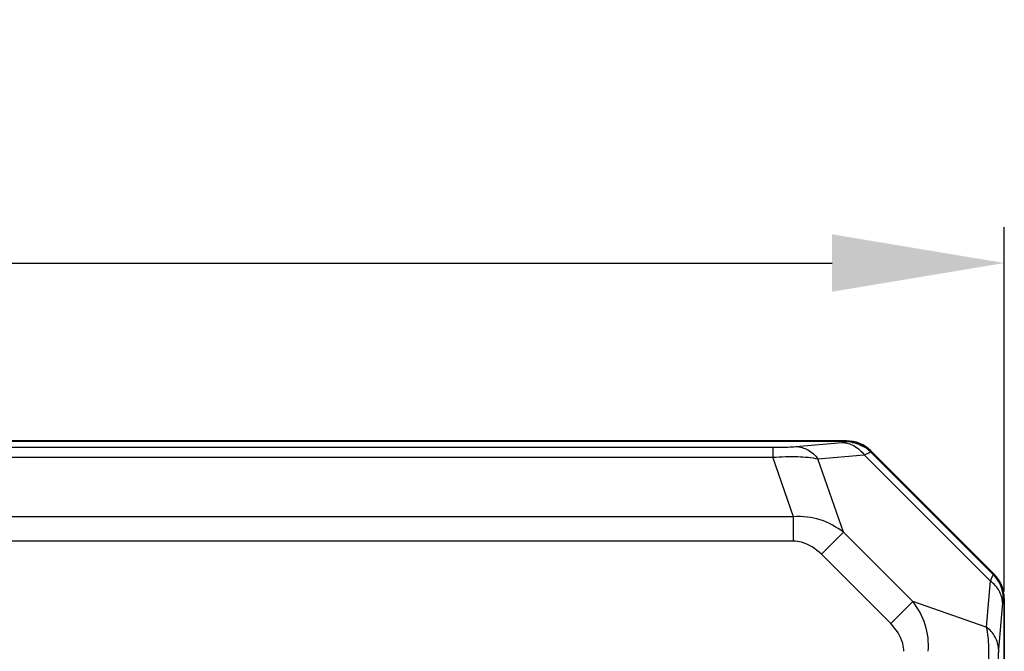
# Model space of a CAD drawing. Header units: millimetres. Extents: x 148 to 1107, y 759 to 1298.
# Tile 8 of 13: x 264 to 333, y 974 to 1018. Entities that reach past the tile are written whole.
import ezdxf

# ---------------------------------------------------------------- set-up
doc = ezdxf.new("R2010")
doc.units = ezdxf.units.MM
doc.header["$LTSCALE"] = 65.395
doc.header["$PDMODE"] = 3
doc.header["$PDSIZE"] = 8
doc.layers.get('0').update_dxf_attribs({"linetype": 'CONTINUOUS'})
doc.layers.get('Defpoints').update_dxf_attribs({"linetype": 'CONTINUOUS'})
doc.layers.add('00_COMPONENTS', color=7, linetype='CONTINUOUS')
doc.layers.add('51__DRAFT_DIMS', color=7, linetype='CONTINUOUS')
doc.styles.get("Standard").update_dxf_attribs({"font": 'simfang.ttf'})
doc.dimstyles.new('DIMSTYLE_1', dxfattribs={"dimtxt": 3, "dimasz": 3, "dimexe": 2.5, "dimexo": 0.5, "dimgap": 0.75, "dimtad": 1, "dimdsep": 46, "dimtxsty": 'STANDARD', "dimblk": '_FILLED', "dimblk1": '_FILLED', "dimblk2": '_FILLED', "dimcen": 0.09, "dimclrt": 3, "dimazin": 2, "dimtp": 0.5, "dimtm": 0.5, "dimtfac": 1, "dimtofl": 0, "dimtmove": 0, "dimatfit": 3, "dimldrblk": '_FILLED', "dimfxl": 1, "dimtolj": 1, "dimarcsym": 0})

# ---------------------------------------------------------------- blocks, each defined once
blk = doc.blocks.new('_FILLED')
at = {"color": 0, "linetype": 'ByBlock'}
blk.add_solid([(0, 0), (-1, 0.1667), (-1, -0.1667)], dxfattribs=at)
blk = doc.blocks.new('*D25')
at = {"layer": '51__DRAFT_DIMS', "color": 0, "lineweight": -2}
for p, q in [((152.528, 978.356), (152.528, 1003.747)), ((332.528, 978.356), (332.528, 1003.747)), ((164.528, 1001.247), (320.528, 1001.247))]:
    blk.add_line(p, q, dxfattribs=at)
at = {"layer": 'Defpoints', "color": 0}
for p in [(332.528, 1001.247), (152.528, 977.856), (332.528, 977.856)]:
    blk.add_point(p, dxfattribs=at)
at = {"layer": '51__DRAFT_DIMS', "color": 0, "linetype": 'ByBlock', "lineweight": -2, "xscale": 12, "yscale": 12, "zscale": 12, "rotation": 180}
blk.add_blockref('_FILLED', (152.528, 1001.247), dxfattribs=at)
at = {"layer": '51__DRAFT_DIMS', "color": 0, "linetype": 'ByBlock', "lineweight": -2, "xscale": 12, "yscale": 12, "zscale": 12}
blk.add_blockref('_FILLED', (332.528, 1001.247), dxfattribs=at)
at = {"layer": '51__DRAFT_DIMS', "color": 3, "insert": (242.639, 1017.997), "char_height": 12, "attachment_point": 2, "line_spacing_factor": 0.9}
blk.add_mtext('\\A1;\\A1;{\\C256;180}', dxfattribs=at)

msp = doc.modelspace()

# ---------------------------------------------------------------- linework, layer by layer
at = {"layer": '00_COMPONENTS'}
for p, q in [((321.534, 988.85), (163.522, 988.85)), ((163.529, 988.829), (321.526, 988.829)), ((168.642, 988.4), (316.413, 988.4)), ((316.413, 988.4), (316.413, 987.701)), ((318.006, 988.451), (321.223, 988.732)), ((321.507, 988.782), (321.526, 988.829)), ((168.642, 987.701), (316.413, 987.701)), ((317.854, 983.553), (316.413, 987.701)), ((319.547, 987.595), (322.764, 987.876)), ((322.764, 987.876), (331.554, 979.086)), ((323.202, 988.08), (323.221, 988.127)), ((323.202, 988.08), (331.758, 979.524)), ((323.221, 988.127), (331.805, 979.543)), ((323.231, 988.147), (331.825, 979.553)), ((321.324, 982.478), (319.547, 987.595)), ((317.854, 983.553), (167.201, 983.553)), ((317.854, 981.856), (317.854, 983.553)), ((319.783, 980.938), (321.324, 982.478)), ((326.156, 977.646), (321.324, 982.478)), ((317.854, 981.856), (167.202, 981.856)), ((324.615, 976.105), (319.783, 980.938)), ((331.805, 979.543), (331.758, 979.524)), ((331.554, 979.086), (331.273, 975.869)), ((324.615, 976.105), (326.156, 977.646)), ((331.273, 975.869), (326.156, 977.646)), ((332.41, 977.546), (332.129, 974.328)), ((332.507, 977.848), (332.46, 977.829)), ((332.507, 977.848), (332.507, 859.851)), ((332.528, 889.85), (332.528, 977.856))]:
    msp.add_line(p, q, dxfattribs=at)
for centre, radius, start, end in [((321.503, 986.372), 2.41, 79.9679, 89.9102), ((321.534, 986.45), 2.4, 45, 90), ((321.496, 986.369), 2.416, 45.10564, 59.98365), ((330.046, 977.819), 2.416, 30.01537, 44.89414), ((330.128, 977.856), 2.4, 0, 45), ((342.486, 974.792), 11.745, 158.1618, 158.55435), ((330.05, 977.825), 2.41, 0.09001, 10.03162), ((337.402, 977.111), 5.011, 174.4495, 175.02317)]:
    msp.add_arc(centre, radius, start, end, dxfattribs=at)
for centre, major_axis in [((321.524, 986.426), (0.92, 2.221)), ((330.103, 977.846), (2.221, 0.92))]:
    msp.add_ellipse(centre, major_axis=major_axis, ratio=0.998395, start_param=-0.392131, end_param=0.392131, dxfattribs=at)
for points, knots in [([(316.413, 988.4), (316.574, 988.4), (317.105, 988.405), (317.637, 988.419), (318.006, 988.451)], [0, 0, 0, 0, 0.302767, 1, 1, 1, 1]), ([(318.006, 988.451), (318.298, 988.442), (318.903, 988.266), (319.362, 987.844), (319.547, 987.595)], [0, 0, 0, 0, 0.48529, 1, 1, 1, 1]), ([(321.223, 988.732), (321.292, 988.738), (321.371, 988.759), (321.496, 988.756), (321.507, 988.782)], [0, 0, 0, 0, 0.712028, 1, 1, 1, 1]), ([(321.223, 988.732), (321.516, 988.723), (322.12, 988.547), (322.579, 988.125), (322.764, 987.876)], [0, 0, 0, 0, 0.485292, 1, 1, 1, 1]), ([(316.413, 987.701), (316.991, 987.747), (318.039, 987.781), (319.089, 987.69), (319.547, 987.595)], [0, 0, 0, 0, 0.553422, 1, 1, 1, 1]), ([(322.764, 987.876), (322.869, 987.917), (323.005, 987.988), (323.175, 988.039), (323.202, 988.08)], [0, 0, 0, 0, 0.700044, 1, 1, 1, 1]), ([(321.324, 982.478), (320.842, 982.854), (319.732, 983.451), (318.473, 983.603), (317.854, 983.553)], [0, 0, 0, 0, 0.495953, 1, 1, 1, 1]), ([(319.783, 980.938), (319.4, 981.32), (318.761, 981.753), (318.036, 981.856), (317.854, 981.856)], [0, 0, 0, 0, 0.748072, 1, 1, 1, 1]), ([(331.758, 979.524), (331.724, 979.502), (331.677, 979.362), (331.618, 979.248), (331.584, 979.161)], [0, 0, 0, 0, 0.303272, 1, 1, 1, 1]), ([(332.41, 977.546), (332.401, 977.838), (332.225, 978.443), (331.803, 978.901), (331.554, 979.086)], [0, 0, 0, 0, 0.48529, 1, 1, 1, 1]), ([(327.231, 974.176), (327.281, 974.795), (327.128, 976.054), (326.532, 977.164), (326.156, 977.646)], [0, 0, 0, 0, 0.503948, 1, 1, 1, 1]), ([(332.46, 977.829), (332.438, 977.82), (332.437, 977.718), (332.42, 977.652), (332.414, 977.595)], [0, 0, 0, 0, 0.289551, 1, 1, 1, 1]), ([(325.534, 974.176), (325.534, 974.358), (325.431, 975.083), (324.998, 975.722), (324.615, 976.105)], [0, 0, 0, 0, 0.251808, 1, 1, 1, 1]), ([(332.129, 974.328), (332.12, 974.621), (331.944, 975.225), (331.522, 975.684), (331.273, 975.869)], [0, 0, 0, 0, 0.48529, 1, 1, 1, 1]), ([(331.273, 975.869), (331.368, 975.411), (331.459, 974.361), (331.425, 973.313), (331.378, 972.735)], [0, 0, 0, 0, 0.44656, 1, 1, 1, 1]), ([(332.129, 974.328), (332.12, 974.231), (332.085, 973.701), (332.078, 973.169), (332.078, 972.735)], [0, 0, 0, 0, 0.183661, 1, 1, 1, 1])]:
    msp.add_open_spline(points, degree=3, knots=knots, dxfattribs=at)
for points in [[(321.923, 988.745), (322.196, 988.697), (322.465, 988.599), (322.705, 988.46)], [(332.423, 978.245), (332.375, 978.518), (332.277, 978.787), (332.138, 979.027)]]:
    msp.add_open_spline(points, degree=3, dxfattribs=at)

# ---------------------------------------------------------------- dimensions: what is measured, and where the dimension line sits
at = {"layer": '51__DRAFT_DIMS'}
dim = msp.add_linear_dim(base=(332.528, 1001.247), p1=(152.528, 977.856), p2=(332.528, 977.856), text='\\A1;{\\C256;<>}', dimstyle='DIMSTYLE_1', override={"dimtxt": 12, "dimasz": 12, "dimtxsty": 'STANDARD', "dimldrblk": '_FILLED'}, dxfattribs=at)
dim.commit()
dim.dimension.update_dxf_attribs({"geometry": '*D25', "text_midpoint": (242.639, 1001.247), "dimtype": 160})

doc.saveas('drawing.dxf')
